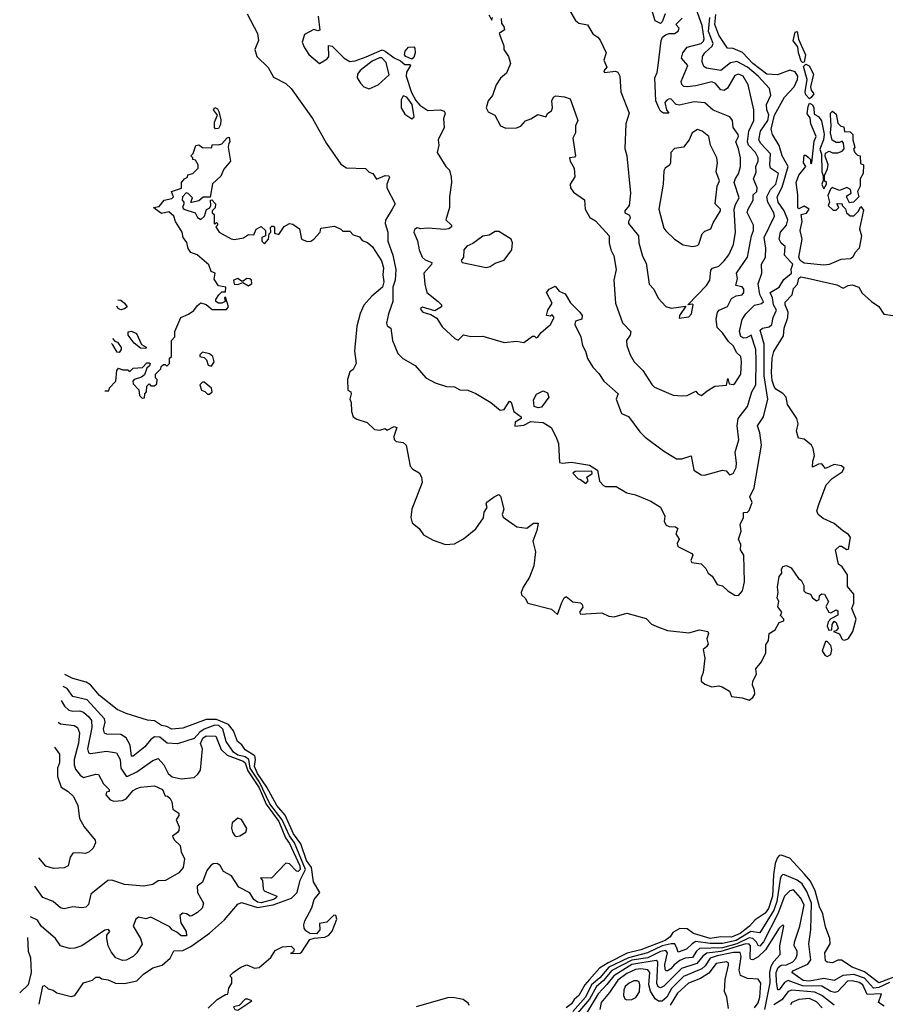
# Model space of a CAD drawing. Extents: x 1995148 to 2088947, y 769131 to 906009.
# Tile 128 of 256: x 2000075 to 2004952, y 803735 to 809282. Entities that reach past the tile are written whole.
import ezdxf

# ---------------------------------------------------------------- set-up
doc = ezdxf.new("R2010")
doc.units = 0

msp = doc.modelspace()

# ---------------------------------------------------------------- linework, layer by layer
at = {"layer": '0CON05XD'}
for points in [[(2002788.3, 809288.3), (2002790.7, 809260.7), (2002803.6, 809243.6), (2002806.7, 809225), (2002777.5, 809205), (2002802.5, 809135), (2002802.5, 809115), (2002830, 809075), (2002840, 809035), (2002818.3, 808981.7), (2002785, 808953.3), (2002760, 808915), (2002740, 808855), (2002714, 808825), (2002704, 808785), (2002715, 808762.5), (2002752.5, 808745), (2002783.6, 808683.6), (2002815, 808671.2), (2002875, 808673.3), (2002898.3, 808681.7), (2002925, 808712.5), (2002955, 808723.3), (2002995, 808748.8), (2003040, 808735), (2003050, 808755), (2003071.7, 808768.3), (2003076.7, 808785), (2003072.5, 808825), (2003083.6, 808846.4), (2003095, 808852.5), (2003145, 808847.5), (2003175.9, 808835.9), (2003207.5, 808752.5), (2003220, 808715), (2003207.5, 808685), (2003207.5, 808645), (2003192.5, 808615), (2003207.5, 808515), (2003201.7, 808508.3), (2003173.8, 808505), (2003176.7, 808485), (2003198.8, 808445), (2003203.6, 808396.4), (2003176.7, 808355), (2003178, 808335), (2003195, 808311.2), (2003257.3, 808267.3), (2003261.2, 808215), (2003287.7, 808167.7), (2003319.2, 808149.2), (2003396.2, 808065), (2003396.7, 808025), (2003405.9, 807985.9), (2003422.3, 807952.3), (2003435.8, 807875), (2003422, 807815), (2003431.2, 807685), (2003471.2, 807575), (2003518, 807525), (2003514, 807505), (2003493.8, 807475), (2003496, 807446), (2003513.8, 807395), (2003536.7, 807355), (2003586.7, 807305), (2003636.4, 807226.4), (2003651.7, 807211.7), (2003757.7, 807167.7), (2003805, 807163.8), (2003835, 807166), (2003885, 807190), (2003896.7, 807175), (2003917.5, 807165), (2003947.7, 807192.3), (2003992.3, 807217.7), (2004057, 807223), (2004065, 807260), (2004071.7, 807231.7), (2004095, 807226.7), (2004105, 807232.5), (2004138, 807285), (2004142.5, 807355), (2004137.5, 807385), (2004116, 807405), (2004094.5, 807445), (2004069.1, 807469.1), (2004035, 807518.6), (2004005, 807548), (2003998.5, 807595), (2004007.1, 807635), (2004016.2, 807645), (2004063.2, 807666.8), (2004085, 807712.5), (2004112.5, 807727.5), (2004145, 807732.9), (2004154.5, 807745.5), (2004154.4, 807765), (2004146.5, 807776.5), (2004110, 807785), (2004120, 807825), (2004114.3, 807854.3), (2004176.5, 807943.5), (2004198.2, 808065), (2004209.3, 808095), (2004209.1, 808125), (2004174.2, 808195.8), (2004178.7, 808215), (2004208.2, 808265), (2004208, 808295), (2004228.8, 808315), (2004230, 808335), (2004209.4, 808385), (2004223.9, 808423.9), (2004223.5, 808455), (2004235.5, 808485), (2004235.5, 808505), (2004220, 808535), (2004181.5, 808575), (2004176.2, 808595), (2004183.7, 808655), (2004210.6, 808715), (2004211.5, 808775), (2004178.6, 808915), (2004150.6, 808965), (2004125, 808975.4), (2004105, 808968.1), (2004063.6, 808896.4), (2004045, 808883.3), (2004025, 808887.1), (2003995, 808922.9), (2003975, 808932.2), (2003885, 808910), (2003835, 808904.5), (2003816.8, 808906.8), (2003805, 808916.7), (2003802.9, 808935), (2003840, 809025), (2003804.3, 809065), (2003811.4, 809095), (2003835, 809126.9), (2003915, 809147.7), (2003928.3, 809161.7), (2003931.2, 809175), (2003919.5, 809249.5), (2003887.8, 809337.8)], [(2003162.5, 809355), (2003207, 809277), (2003225, 809262.5), (2003275, 809252.5), (2003303.6, 809203.6), (2003333, 809183), (2003346.1, 809166.1), (2003380, 809095), (2003366.7, 809055), (2003382.5, 809015), (2003366.2, 808995), (2003370, 808985), (2003433, 808993), (2003445, 808987.5), (2003456.2, 808965), (2003462.9, 808875), (2003508.8, 808755), (2003491.2, 808695), (2003483.9, 808556.1), (2003495.8, 808515), (2003516.9, 808305), (2003509.2, 808235), (2003483.8, 808205), (2003483.8, 808195), (2003510.2, 808180.2), (2003515.5, 808165), (2003504.5, 808145), (2003505.5, 808135), (2003561.4, 808065), (2003562.9, 808025), (2003585, 807950), (2003605, 807910), (2003622.5, 807792.5), (2003648, 807765), (2003673.2, 807713.2), (2003716.4, 807666.4), (2003745, 807657.5), (2003828.3, 807668.3), (2003793.3, 807615), (2003791.7, 807601.7), (2003845, 807608.8), (2003861.2, 807625), (2003870, 807675), (2003865, 807680), (2003840, 807675), (2003945.3, 807784.7), (2003963.1, 807815), (2003968.5, 807871.5), (2003978.1, 807881.9), (2004015, 807894), (2004045, 807924), (2004071.5, 807958.5), (2004097.1, 808015), (2004108.1, 808085), (2004101.5, 808215), (2004108.1, 808241.9), (2004128.7, 808278.7), (2004101.4, 808365), (2004107.5, 808387.5), (2004126, 808414), (2004136.4, 808455), (2004136.5, 808505), (2004125.9, 808555), (2004109.6, 808595), (2004124.3, 808625), (2004122.9, 808635), (2004094.2, 808675), (2004090.8, 808715), (2004076, 808735), (2003982.9, 808772.9), (2003935, 808814), (2003875, 808820), (2003791.2, 808801.2), (2003774.4, 808804.4), (2003745, 808834.3), (2003735, 808835.6), (2003720.6, 808829.4), (2003710, 808815), (2003720, 808775), (2003732.5, 808755), (2003702.5, 808755), (2003685, 808767.5), (2003676.2, 808785), (2003660, 808825), (2003654.4, 808955), (2003666.7, 808985), (2003673.3, 809025), (2003688.8, 809165), (2003697, 809183), (2003713.8, 809196.2), (2003735, 809204), (2003765, 809204), (2003785, 809218), (2003790.8, 809235), (2003772.5, 809255), (2003808.5, 809291.5)], [(2003711.2, 809315), (2003695, 809270), (2003685, 809260), (2003655, 809276.7), (2003625.6, 809375)], [(2001357, 809315), (2001415.3, 809205), (2001420.8, 809165), (2001400, 809115), (2001412, 809075), (2001475, 809013.8), (2001505, 808958), (2001575, 808923.3), (2001605, 808895.5), (2001724.2, 808725), (2001804.1, 808584.1), (2001885, 808469.1), (2001917.3, 808447.3), (2002023.9, 808443.9), (2002045, 808423.3), (2002065, 808416.7), (2002085, 808384), (2002135, 808404.3), (2002155, 808402.5), (2002158, 808395), (2002144.4, 808355.6), (2002144.3, 808335), (2002191.2, 808245), (2002174, 808215), (2002137, 808153), (2002134.4, 808135), (2002149.5, 808085), (2002150, 808035), (2002178.1, 807955), (2002194.7, 807875), (2002190.5, 807815), (2002178.1, 807775), (2002176.8, 807695), (2002152.7, 807625), (2002142.4, 807572.4), (2002145, 807557.5), (2002166, 807545), (2002175.7, 807475), (2002205, 807402.5), (2002233.9, 807373.9), (2002302.5, 807335), (2002363.9, 807263.9), (2002416.1, 807236.1), (2002480, 807215), (2002525, 807213.3), (2002555, 807196.7), (2002600, 807195), (2002645, 807176.7), (2002730, 807125), (2002783, 807083), (2002805, 807086.7), (2002835, 807132.5), (2002845, 807127.5), (2002860, 807075), (2002900, 807045), (2002900, 807035), (2002867.5, 807015), (2002865, 806992.5), (2002915, 806997.5), (2002955, 807018.8), (2002973.9, 807016.1), (2003025, 807012.5), (2003068.8, 806985), (2003096.7, 806935), (2003110, 806895), (2003117, 806787), (2003133.6, 806783.6), (2003185, 806790), (2003285, 806772.5), (2003330, 806745), (2003342.3, 806682.3), (2003365, 806657.5), (2003375, 806652.5), (2003435, 806652.5), (2003495, 806617.5), (2003545, 806606.2), (2003630.7, 806570.7), (2003686.4, 806536.4), (2003710, 806485), (2003706.7, 806455), (2003716.7, 806435), (2003735, 806426.2), (2003770, 806425), (2003782.5, 806415), (2003772.5, 806385), (2003790, 806355), (2003779.3, 806330.7), (2003784.2, 806314.2), (2003862.5, 806275), (2003867.5, 806265), (2003856.7, 806235), (2003862.5, 806225), (2003915, 806217.5), (2003940.7, 806190.7), (2003954.1, 806164.1), (2003977.5, 806147.5), (2004005, 806100), (2004035, 806093.3), (2004064.2, 806064.2), (2004105, 806040), (2004125, 806038.8), (2004148, 806065), (2004159.2, 806115), (2004155.8, 806265.8), (2004136.7, 806295), (2004138.8, 806325), (2004126, 806355), (2004140.5, 806400.5), (2004135, 806440), (2004152.5, 806475), (2004152.5, 806505), (2004175, 806507.5), (2004185, 806517.5), (2004203, 806563), (2004188.8, 806595), (2004212.9, 806645), (2004254.2, 806885), (2004245.7, 806955), (2004231.9, 806995), (2004265.6, 807045), (2004290.4, 807145), (2004269, 807275), (2004270.3, 807455), (2004247, 807533), (2004260.8, 807545), (2004297.6, 807552.4), (2004312.2, 807565), (2004319.7, 807605), (2004339.2, 807645), (2004322.8, 807675), (2004317, 807715), (2004303.4, 807745), (2004354.4, 807775.6), (2004380.5, 807819.5), (2004424, 807855), (2004422.3, 807877.7), (2004431.9, 807905), (2004418.7, 807918.7), (2004384, 807955), (2004387.1, 808005), (2004365, 808024), (2004353.3, 808045), (2004361.1, 808085), (2004394.6, 808125), (2004403.4, 808155), (2004383.3, 808205), (2004349.2, 808255), (2004342.5, 808285), (2004371.1, 808338.9), (2004404.7, 808455), (2004371.8, 808515), (2004354.3, 808574.3), (2004317.5, 808635), (2004309.3, 808665), (2004328.8, 808745), (2004384.4, 808845), (2004439.6, 808905), (2004457.3, 808945), (2004459.2, 808965), (2004445, 808988.5), (2004415, 808998.2), (2004345, 808972.4), (2004285, 808975.2), (2004206, 809035), (2004147, 809097), (2004095, 809120), (2004062.5, 809122.5), (2004014.6, 809195), (2003992.3, 809255), (2003997.5, 809312.5)], [(2001757, 809303), (2001767, 809223), (2001755, 809220), (2001733, 809227), (2001680.5, 809199.5), (2001666.9, 809155), (2001677.2, 809127.2), (2001705, 809085.8), (2001765, 809035.7), (2001808.3, 809061.7), (2001816.7, 809075), (2001815, 809137.5), (2001835, 809132.5), (2001903.3, 809065), (2001935, 809046.7), (2001965, 809050.8), (2002026.6, 809073.4), (2002117, 809113), (2002135, 809105.8), (2002185, 809066.9), (2002220.7, 809050.7), (2002245, 809030), (2002275, 809030), (2002277.5, 809025), (2002254.2, 808985.8), (2002253.3, 808965), (2002281.9, 808871.9), (2002307.1, 808827.1), (2002330.5, 808800.5), (2002375, 808770), (2002445, 808774), (2002467.3, 808767.3), (2002473.3, 808755), (2002463.6, 808723.6), (2002466.7, 808675), (2002432.5, 808605), (2002436.7, 808575), (2002427.5, 808535), (2002476.7, 808455), (2002496.2, 808435), (2002505.9, 808395.9), (2002508.8, 808365), (2002496.7, 808285), (2002496.7, 808225), (2002476.2, 808155), (2002507.5, 808125), (2002507.5, 808115), (2002492.5, 808105), (2002471.2, 808101.2), (2002375, 808108), (2002335, 808103.3), (2002315, 808110), (2002299.3, 808100.7), (2002296.7, 808085), (2002317, 808037), (2002326.1, 807986.1), (2002343.3, 807945), (2002359.3, 807929.3), (2002397.5, 807915), (2002395, 807902.5), (2002352.5, 807855), (2002358.3, 807791.7), (2002370, 807745), (2002433.3, 807695), (2002452.5, 807675), (2002452.5, 807665), (2002415, 807642.5), (2002345, 807662.5), (2002334.2, 807655.8), (2002337.5, 807645), (2002347.5, 807635), (2002391.7, 807621.7), (2002425, 807600), (2002455, 807552.5), (2002526.4, 807486.4), (2002545, 807477.5), (2002575, 807507.5), (2002617, 807497), (2002685, 807500), (2002805, 807463.3), (2002875, 807471.2), (2002915, 807463.8), (2002965, 807500), (2002975, 807500), (2002985, 807490), (2002995, 807493.3), (2003012.3, 807517.7), (2003065.7, 807564.3), (2003086.7, 807605), (2003075, 807620), (2003065, 807612.5), (2003042.5, 807615), (2003050, 807645), (2003076, 807685), (2003043.3, 807745), (2003057.5, 807765), (2003091.7, 807781.7), (2003115, 807753.3), (2003147.7, 807737.7), (2003178, 807688), (2003231.2, 807635), (2003243.8, 807615), (2003242.5, 807595), (2003207, 807583), (2003202.5, 807565), (2003236.2, 807495), (2003246.1, 807446.1), (2003263.8, 807415), (2003274.1, 807374.1), (2003304, 807324), (2003338.3, 807288.3), (2003366.7, 807245), (2003446.7, 807175), (2003436, 807145), (2003465, 807063.3), (2003505, 807046.2), (2003569.7, 806959.7), (2003599.7, 806929.7), (2003702.7, 806852.7), (2003775, 806808.8), (2003805, 806807.5), (2003857.5, 806825), (2003872.5, 806745), (2003915, 806717.5), (2003933, 806717), (2004035, 806743.8), (2004055, 806740), (2004075, 806717.5), (2004095, 806726.2), (2004111.3, 806758.7), (2004114.2, 806784.2), (2004105.8, 806845), (2004127.5, 806915), (2004116.9, 806995), (2004123.3, 807035), (2004175, 807103.8), (2004199.6, 807185), (2004222, 807225), (2004223.8, 807365), (2004222.6, 807425), (2004195.6, 807505), (2004170.8, 807489.2), (2004155, 807488.2), (2004137.8, 807497.8), (2004131.2, 807525), (2004146.1, 807593.9), (2004166.9, 807625), (2004215, 807673.1), (2004255, 807683.8), (2004265, 807692.5), (2004244.6, 807734.6), (2004235.6, 807795), (2004256, 807855), (2004254.5, 807905), (2004278.1, 807945), (2004278.5, 807995), (2004270, 808055), (2004328.5, 808175), (2004324.5, 808195), (2004289.8, 808255), (2004284.8, 808285), (2004305, 808325.4), (2004335.3, 808355), (2004350.8, 808415), (2004306.1, 808446.1), (2004301.8, 808465), (2004305, 808527.1), (2004250.9, 808585), (2004240, 808605), (2004248.7, 808655), (2004291.1, 808715), (2004296.1, 808746.1), (2004283.8, 808775), (2004282.4, 808805), (2004307.3, 808857.3), (2004300, 808895), (2004236.7, 808965), (2004175, 809014.8), (2004115, 809046.9), (2004080.3, 809039.7), (2004025, 808996.4), (2003945, 809008.5), (2003929.1, 809019.1), (2003919.5, 809045), (2003922.2, 809075), (2003935.5, 809095), (2003977.4, 809132.6), (2003982.5, 809147.5), (2003956.7, 809215), (2003963.5, 809295)], [(2002719.3, 809309.3), (2002735, 809280), (2002740, 809295)], [(2004485, 809041.2), (2004478.6, 809048.6), (2004462.9, 809095), (2004458.9, 809128.9), (2004433.5, 809163.5), (2004445, 809212.5), (2004455, 809216.7), (2004463.1, 809173.1), (2004503.1, 809085), (2004495, 809042.5), (2004485, 809041.2)], [(2002285, 809060), (2002250, 809075), (2002243.8, 809085), (2002246.7, 809105), (2002265, 809126.7), (2002295, 809130), (2002301.7, 809121.7), (2002303.3, 809095), (2002295, 809070), (2002285, 809060)], [(2002045, 808893.3), (2002095, 808916.2), (2002157.6, 808972.4), (2002140.5, 809040.5), (2002115, 809067.5), (2002102.2, 809067.8), (2002061.7, 809048.3), (2001994.1, 808995.9), (2001978.9, 808975), (2001976.9, 808955), (2001995, 808924), (2002015, 808903.8), (2002045, 808893.3)], [(2004525, 808836.2), (2004505, 808859.4), (2004500, 808875), (2004511.3, 808945), (2004491.8, 809018.2), (2004505, 809032.5), (2004522.8, 809022.8), (2004547.1, 808975), (2004530.5, 808905), (2004534.5, 808885), (2004548.8, 808865), (2004535, 808843.8), (2004525, 808836.2)], [(2002285, 808724), (2002298, 808735), (2002286.7, 808805), (2002255.9, 808845.9), (2002235, 808853.3), (2002225, 808830), (2002224, 808785), (2002245, 808750), (2002285, 808724)], [(2001178.3, 808668.3), (2001173.3, 808675), (2001172.5, 808705), (2001190, 808745), (2001167.5, 808775), (2001175, 808786.7), (2001189.3, 808779.3), (2001197.5, 808765), (2001208.3, 808718.3), (2001207.5, 808692.5), (2001195, 808670), (2001178.3, 808668.3)], [(2004605, 807899.1), (2004495, 807911), (2004471.9, 807925), (2004464.7, 807945), (2004482.9, 808045), (2004472.5, 808095), (2004484.2, 808145), (2004477.5, 808185), (2004507.8, 808192.2), (2004523.8, 808215), (2004495, 808232), (2004465, 808217.5), (2004460, 808225), (2004460, 808295), (2004450, 808365), (2004465, 808406.2), (2004503.8, 808455), (2004492, 808475), (2004495, 808520), (2004505, 808520), (2004518.3, 808508.3), (2004530, 808495), (2004530, 808475), (2004535, 808470), (2004537.5, 808475), (2004551.2, 808598.8), (2004562.5, 808625), (2004531.9, 808695), (2004528.5, 808728.5), (2004512.6, 808752.6), (2004516.7, 808793.3), (2004525, 808811.2), (2004542, 808802), (2004548.9, 808785), (2004550.5, 808750.5), (2004575, 808736.7), (2004593.3, 808713.3), (2004608.3, 808638.3), (2004604.2, 808605), (2004582.9, 808552.9), (2004592.5, 808525), (2004594.5, 808424.5), (2004603, 808403), (2004603, 808377), (2004594.5, 808355.5), (2004600.7, 808340.7), (2004605, 808330), (2004620, 808355), (2004620, 808365), (2004610, 808375), (2004610, 808405), (2004627, 808443), (2004630, 808465), (2004613.6, 808513.6), (2004615, 808530), (2004635, 808542.5), (2004655, 808532.5), (2004685, 808532.5), (2004708.3, 808541.7), (2004720, 808555), (2004717, 808587), (2004708.3, 808598.3), (2004695, 808590), (2004675, 808590), (2004653, 808603), (2004642.5, 808645), (2004647.5, 808685), (2004643.3, 808745), (2004644.1, 808755.9), (2004655, 808767.5), (2004675, 808750), (2004685, 808700), (2004701.7, 808681.7), (2004718.3, 808678.3), (2004721.7, 808651.7), (2004755, 808650), (2004770, 808635), (2004770, 808605), (2004780, 808565), (2004772.5, 808552.5), (2004780, 808535), (2004795, 808520), (2004810, 808515), (2004811.7, 808471.7), (2004830, 808465), (2004827.5, 808415), (2004810, 808385), (2004810, 808345), (2004796, 808315), (2004802.5, 808285), (2004772.5, 808255), (2004751.2, 808251.2), (2004735, 808280), (2004735, 808290), (2004760, 808305), (2004756, 808326), (2004735, 808337.5), (2004695, 808320), (2004653, 808337), (2004643, 808327), (2004628.3, 808291.7), (2004637.5, 808255), (2004630, 808235), (2004658.3, 808208.3), (2004675, 808210), (2004690, 808225), (2004680, 808245), (2004685, 808246.7), (2004710, 808245), (2004710, 808235), (2004727, 808217), (2004733.9, 808193.9), (2004755, 808177.5), (2004775, 808177.5), (2004798.8, 808201.2), (2004815, 808230), (2004829.3, 808209.3), (2004806.2, 808105), (2004818, 808065), (2004805.5, 807995), (2004781.3, 807968.7), (2004770, 807945), (2004756, 807935), (2004701.5, 807931.5), (2004635, 807902.9), (2004605, 807899.1)], [(2000555.7, 807191.7), (2000578.3, 807191.7), (2000581.7, 807208.3), (2000617.5, 807245), (2000622.5, 807305), (2000631.7, 807318.3), (2000655, 807310), (2000685, 807310), (2000695, 807300), (2000715, 807320), (2000767.5, 807322.5), (2000791.7, 807348.3), (2000805, 807350), (2000810, 807345), (2000807, 807333), (2000791.7, 807318.3), (2000778.3, 807281.7), (2000761.7, 807268.3), (2000720, 807255), (2000712.5, 807245), (2000715, 807230), (2000747, 807197), (2000750, 807165), (2000765, 807150), (2000778.3, 807151.7), (2000780, 807175), (2000790, 807185), (2000791.7, 807218.3), (2000805, 807230), (2000815, 807220), (2000835, 807220), (2000848.3, 807231.7), (2000850, 807255), (2000840, 807265), (2000840, 807285), (2000870, 807315), (2000871.7, 807328.3), (2000885, 807340), (2000895, 807340), (2000905, 807330), (2000920, 807345), (2000920, 807375), (2000930, 807385), (2000930, 807475), (2000950, 807495), (2000950, 807525), (2000982.5, 807605), (2001027, 807623), (2001056.7, 807643.3), (2001077, 807673), (2001095, 807687.5), (2001125, 807677.5), (2001159.3, 807649.3), (2001241.2, 807648.8), (2001252, 807665), (2001235, 807720), (2001230, 807715), (2001232.5, 807695), (2001215, 807686), (2001195, 807685.8), (2001180, 807695), (2001180, 807705), (2001197, 807733), (2001215, 807750), (2001235, 807750), (2001237.5, 807775), (2001195, 807782.5), (2001170.7, 807820.7), (2001176.7, 807855), (2001153.3, 807863.3), (2001141.7, 807901.7), (2001075, 807956.7), (2001040, 807970), (2001024, 807994), (2001017.7, 808027.7), (2000996.7, 808055), (2000990, 808085), (2000953.3, 808145), (2000943.3, 808175), (2000915, 808200), (2000875, 808190), (2000840, 808215), (2000830, 808225), (2000860.7, 808229.3), (2000890, 808265), (2000932.5, 808275), (2000942.5, 808285), (2000930, 808315), (2000987.5, 808332.5), (2000987.5, 808365), (2001003.6, 808386.4), (2001020, 808395), (2001021.7, 808408.3), (2001050, 808415), (2001080, 808445), (2001080, 808465), (2001065, 808490), (2001050, 808495), (2001050, 808505), (2001040, 808515), (2001051.7, 808528.3), (2001067, 808573), (2001085, 808577.5), (2001105, 808562.5), (2001155, 808560), (2001161.7, 808578.3), (2001195, 808576.7), (2001215, 808582.5), (2001243.6, 808616.4), (2001255, 808620), (2001260, 808595), (2001253, 808587), (2001250, 808565), (2001262.5, 808485), (2001225, 808440), (2001208.8, 808401.2), (2001161.7, 808358.3), (2001148.3, 808281.7), (2001108.3, 808281.7), (2001085, 808262.5), (2001045, 808252.5), (2001040, 808255), (2001048.3, 808278.3), (2001025, 808302.5), (2001013, 808307), (2000993.3, 808285), (2000990, 808265), (2001000, 808255), (2001000, 808245), (2000992.5, 808225), (2001000, 808215), (2001064.1, 808194.1), (2001077.7, 808167.7), (2001095, 808156.2), (2001116.2, 808175), (2001127, 808213), (2001147, 808223), (2001152.5, 808235), (2001150, 808265), (2001158.3, 808268.3), (2001177.5, 808245), (2001177, 808223), (2001160, 808205), (2001160, 808195), (2001170, 808185), (2001170, 808135), (2001175, 808130), (2001185, 808140), (2001190, 808135), (2001190, 808125), (2001180, 808115), (2001200, 808085), (2001267, 808047), (2001285, 808043.8), (2001337, 808053), (2001365, 808072.5), (2001395, 808070), (2001407, 808103), (2001435, 808117.5), (2001460, 808095), (2001460, 808065), (2001440, 808055), (2001440, 808035), (2001455, 808020), (2001477.5, 808045), (2001480, 808075), (2001490, 808085), (2001488.3, 808111.7), (2001495, 808120), (2001505, 808120), (2001511.7, 808111.7), (2001510, 808080), (2001535, 808072.5), (2001565, 808117.5), (2001595, 808133.3), (2001615, 808130), (2001652.5, 808105), (2001663.3, 808045), (2001695, 808032), (2001715, 808033.8), (2001732.5, 808045), (2001767.5, 808085), (2001771.7, 808108.3), (2001849.3, 808119.3), (2001885, 808102.5), (2001895, 808090), (2001935, 808090), (2001955, 808070), (2001989.3, 808059.3), (2002005, 808037.5), (2002035, 808026.7), (2002062.3, 808002.3), (2002113, 807923), (2002125.5, 807885), (2002121.9, 807845), (2002126.4, 807806.4), (2002119.5, 807775), (2002060, 807725), (2002015, 807673.1), (2001993.1, 807626.9), (2001975.4, 807555), (2001961.1, 807415), (2001971.1, 807345), (2001955, 807312.5), (2001935, 807297.5), (2001922, 807255), (2001923.8, 807195), (2001940, 807185), (2001942.5, 807175), (2001936.2, 807145), (2001943.3, 807125), (2001944.3, 807075.7), (2001955, 807044.4), (2001975, 807031.5), (2002033.2, 807013.2), (2002075, 806973.3), (2002105, 806970), (2002135, 806980), (2002145, 806970), (2002185, 806990), (2002200.6, 806985), (2002182.9, 806935), (2002185, 806917.5), (2002196.7, 806906.7), (2002235, 806900), (2002252, 806885), (2002276.1, 806766.1), (2002289.3, 806749.3), (2002325, 806730), (2002338.8, 806705), (2002342, 806675), (2002284.3, 806525), (2002278.3, 806478.3), (2002287, 806447), (2002325, 806415.6), (2002350.8, 806380.8), (2002405, 806350.9), (2002475, 806325.6), (2002525, 806329.5), (2002575, 806356.7), (2002645, 806414.3), (2002687.5, 806475), (2002691.3, 806508.7), (2002708.6, 806535), (2002702.9, 806555), (2002706.8, 806563.2), (2002749.2, 806595), (2002775, 806606.7), (2002785, 806598.6), (2002802.2, 806525), (2002794.2, 806495), (2002799.7, 806479.7), (2002876, 806426), (2002931.8, 806418.2), (2002970, 806445), (2002996.1, 806446.1), (2002989.6, 806405), (2002966.7, 806345), (2002980.7, 806285), (2002972, 806205), (2002948.4, 806141.6), (2002911.9, 806085), (2002901.2, 806055), (2002901.7, 806041.7), (2002923, 806023), (2002937.5, 805995), (2003071.9, 805961.9), (2003105, 805932), (2003130.5, 805999.5), (2003143.3, 806025), (2003155, 806033.3), (2003191.8, 806001.8), (2003235, 805996.4), (2003245, 805988.1), (2003247.7, 805972.3), (2003230, 805945), (2003235, 805933.3), (2003355, 805941.5), (2003395, 805922.7), (2003425, 805917.9), (2003495, 805939.2), (2003605, 805909.2), (2003635, 805877.1), (2003675, 805860), (2003725, 805840.6), (2003845, 805828), (2003905, 805845.6), (2003952.5, 805835), (2003956.2, 805825), (2003946.2, 805795), (2003953.8, 805765), (2003945, 805748.8), (2003926.2, 805733.8), (2003936, 805685), (2003926.7, 805605), (2003913.8, 805575), (2003914, 805555), (2003935, 805538.6), (2003975, 805524.4), (2004015, 805530), (2004033.9, 805523.9), (2004075, 805500), (2004085, 805470), (2004145, 805462.5), (2004185, 805448.8), (2004205.7, 805464.3), (2004217.5, 805482.5), (2004216, 805505), (2004203.8, 805533.8), (2004205.7, 805555), (2004225.7, 805595), (2004222.5, 805625), (2004254, 805665), (2004279.2, 805715), (2004280, 805760), (2004293.8, 805785), (2004297.5, 805825), (2004332, 805845), (2004354, 805886), (2004380, 805895), (2004380, 805905), (2004362.5, 805925), (2004370, 805945), (2004346.2, 805975), (2004352.5, 806005), (2004342, 806025), (2004348, 806055), (2004344, 806085), (2004353.3, 806145), (2004370, 806165), (2004366.7, 806185), (2004375, 806202.5), (2004395, 806207.5), (2004422.5, 806195), (2004463.6, 806133.6), (2004477.5, 806125), (2004493.3, 806095), (2004493.3, 806065), (2004502.5, 806055), (2004530, 806045), (2004542.5, 806025), (2004565, 806007.5), (2004580, 806015), (2004581.7, 806038.3), (2004595, 806047.5), (2004610, 806045), (2004632.5, 806005), (2004617.5, 805975), (2004633.6, 805943.6), (2004645, 805940), (2004675, 805956.7), (2004685, 805952.5), (2004685, 805927.5), (2004645, 805907.5), (2004630.5, 805889.5), (2004624, 805865), (2004633.6, 805843.6), (2004650, 805845), (2004653.3, 805875), (2004665, 805893.3), (2004675.7, 805885.7), (2004687.5, 805855), (2004675, 805840), (2004660, 805835), (2004695, 805822.5), (2004710, 805790), (2004725, 805786.7), (2004745, 805796.2), (2004768.8, 805835), (2004788, 805905), (2004763.3, 805965), (2004774.3, 805995), (2004775.8, 806045), (2004739.2, 806089.2), (2004740, 806155), (2004709.5, 806199.5), (2004688.8, 806215), (2004672.5, 806295), (2004695, 806316.7), (2004705, 806316.7), (2004735, 806297.5), (2004745, 806300), (2004755.5, 806365), (2004745, 806382.9), (2004712, 806402), (2004665, 806444.4), (2004602.8, 806472.8), (2004573.9, 806493.9), (2004567.3, 806515), (2004578.5, 806551.5)], [(2003865, 808003.8), (2003895, 808010), (2003902.3, 808017.7), (2003920.6, 808075), (2003935, 808090), (2003968.9, 808105), (2003982.3, 808137.7), (2004024.6, 808205), (2004022.9, 808215), (2003993.8, 808245), (2004005.6, 808344.4), (2004017.5, 808375), (2003999.4, 808425), (2004007.2, 808475), (2004003.6, 808505), (2003968, 808575), (2003958.8, 808625), (2003920, 808655), (2003895, 808664), (2003863.3, 808645), (2003846.2, 808605), (2003815.9, 808564.1), (2003765, 808556.2), (2003743.8, 808535), (2003742.5, 808475), (2003736.4, 808463.6), (2003711.2, 808445), (2003705, 808430), (2003700.8, 808355), (2003676.7, 808215), (2003705, 808107.5), (2003715, 808093.3), (2003765, 808046.7), (2003813.9, 808013.9), (2003865, 808003.8)], [(2002703.9, 807886.1), (2002725, 807891.2), (2002755, 807910), (2002805, 807927.5), (2002848.8, 807985), (2002851.2, 808025), (2002845, 808046.7), (2002775, 808088.8), (2002755, 808089.2), (2002721.1, 808068.9), (2002685, 808062.5), (2002628.3, 808021.7), (2002595, 808006), (2002576.7, 807985), (2002576.4, 807943.6), (2002562.5, 807925), (2002567.5, 807915), (2002703.9, 807886.1)], [(2001365, 807782.5), (2001383.8, 807796.2), (2001381.2, 807815), (2001371.7, 807821.7), (2001355, 807824), (2001335, 807810), (2001325, 807810), (2001305, 807823.8), (2001280, 807815), (2001283, 807793), (2001305, 807790), (2001331.7, 807801.7), (2001365, 807782.5)], [(2004578.5, 806551.5), (2004618.9, 806661.1), (2004653.3, 806696.7), (2004710, 806735), (2004720, 806755), (2004705, 806768.6), (2004665, 806775.8), (2004615, 806753.3), (2004595, 806780), (2004575, 806777.5), (2004541.7, 806761.7), (2004543.3, 806795), (2004553.3, 806825), (2004545.8, 806865.8), (2004535.7, 806885.7), (2004495, 806918.8), (2004462.5, 806925), (2004452, 806965), (2004461.2, 807005), (2004454, 807035), (2004401.4, 807115), (2004393.8, 807155), (2004375.6, 807175.6), (2004335, 807200), (2004325.6, 807215), (2004315, 807250), (2004311.6, 807295), (2004315.4, 807375), (2004325, 807413.8), (2004378.8, 807501.2), (2004382.7, 807545), (2004403.3, 807605), (2004404.7, 807635), (2004387.3, 807675), (2004388.6, 807691.4), (2004427.4, 807732.6), (2004435, 807768), (2004458, 807792), (2004465, 807825.6), (2004477.1, 807832.9), (2004513.6, 807826.4), (2004678.7, 807788.7), (2004715, 807770), (2004743.8, 807785), (2004765, 807788), (2004802.5, 807775), (2004822, 807742), (2004874.2, 807694.2), (2004915, 807666.7), (2004943.2, 807623.2), (2004995, 807616.2)], [(2000628.3, 807704), (2000645, 807702), (2000665.4, 807685.4), (2000680, 807665), (2000665, 807654.2), (2000645, 807647.1), (2000629.2, 807655), (2000623.3, 807669.1)], [(2000785, 807430), (2000755, 807432.5), (2000720.3, 807460.3), (2000686.7, 807505), (2000687, 807523), (2000705, 807526.7), (2000733.9, 807513.9), (2000761.7, 807451.7), (2000788.3, 807438.3), (2000785, 807430)], [(2000597.3, 807485.5), (2000610.8, 807470.8), (2000626.7, 807465), (2000646.1, 807436.1), (2000647.5, 807425), (2000635, 807407.5), (2000625, 807410), (2000600.8, 807450.8), (2000593.4, 807458.1)], [(2001155, 807331.2), (2001170, 807355), (2001163.8, 807385), (2001145, 807400), (2001105, 807410), (2001090, 807395), (2001090, 807385), (2001115, 807380), (2001126.8, 807366.8), (2001136.6, 807336.6), (2001155, 807331.2)], [(2001145, 807172.5), (2001160, 807185), (2001156.1, 807206.1), (2001115, 807240), (2001105, 807240), (2001090, 807225), (2001100, 807195), (2001118.3, 807188.3), (2001133, 807173), (2001145, 807172.5)], [(2002995.6, 807095.6), (2002974, 807104), (2002969.3, 807140.7), (2002987.3, 807172.7), (2003025, 807192), (2003049.4, 807179.4), (2003055.6, 807155), (2003015, 807099.1), (2002995.6, 807095.6)], [(2003265, 806670), (2003277.5, 806685), (2003270, 806705), (2003300, 806725), (2003298.3, 806738.3), (2003205, 806737.5), (2003191.7, 806728.3), (2003222.5, 806695), (2003235, 806692.5), (2003265, 806670)], [(2004625, 805693.8), (2004646.2, 805705), (2004650, 805735), (2004646.2, 805756.2), (2004625, 805780), (2004615, 805780), (2004596.1, 805726.1), (2004611.9, 805701.9), (2004625, 805693.8)], [(2001137, 803713), (2001187, 803763), (2001235, 803790), (2001248.3, 803791.7), (2001253, 803827), (2001270, 803855), (2001270, 803885), (2001260, 803895), (2001277.5, 803915), (2001322, 803945), (2001355, 803958.1), (2001398.3, 803938.3), (2001425, 803942.2), (2001491.1, 803998.9), (2001515, 804038.8), (2001555, 804058.8), (2001605, 804062.5), (2001622.5, 804045), (2001618.3, 804031.7), (2001601.7, 804021.7), (2001655, 804023.8), (2001665, 804030), (2001710.2, 804099.8), (2001735, 804108.6), (2001795, 804113.3), (2001817.1, 804125), (2001835, 804147.5), (2001861.9, 804215), (2001856, 804235), (2001845, 804237.5), (2001805, 804197.5), (2001765, 804190), (2001766.7, 804155), (2001747.7, 804132.3), (2001710, 804135), (2001688.3, 804148.3), (2001678.8, 804165), (2001676.4, 804183.6), (2001682.5, 804205), (2001721.7, 804278.3), (2001734.2, 804325.8), (2001765.8, 804365), (2001730, 804425), (2001719.6, 804505), (2001691.1, 804545), (2001658.8, 804638.8), (2001617, 804695), (2001570.8, 804800.8), (2001524.7, 804855), (2001468.2, 804958.2), (2001415, 805035.5), (2001398.8, 805075), (2001404.3, 805114.3), (2001399.5, 805135), (2001345, 805168.1), (2001327.1, 805197.1), (2001302.7, 805215), (2001279.1, 805275), (2001251.3, 805311.3), (2001185, 805340.5), (2001125, 805339.7), (2000995, 805291.2), (2000932.5, 805285), (2000905, 805300), (2000875, 805305.8), (2000835, 805331.9), (2000795, 805336), (2000675, 805373.8), (2000625, 805395.8), (2000525, 805475.8), (2000474.2, 805535), (2000450.3, 805550.3), (2000375, 805570), (2000329.6, 805593.9)], [(2000184.3, 803735), (2000205, 803836.7), (2000215, 803841.2), (2000235, 803822), (2000264, 803814), (2000285, 803800), (2000365, 803778.8), (2000385.9, 803784.1), (2000435, 803856), (2000485, 803872), (2000505, 803887.5), (2000525, 803887.5), (2000538.5, 803878.5), (2000573.3, 803873.3), (2000615, 803854.3), (2000665, 803853.1), (2000735, 803867.1), (2000773.3, 803905), (2000825, 803941.2), (2000877.5, 803955), (2000923.3, 803995), (2000944.2, 804035.8), (2000995, 804038.5), (2001038.6, 804061.4), (2001145, 804135.3), (2001229.1, 804210.9), (2001269.7, 804260.3), (2001305, 804300), (2001325, 804308.8), (2001415, 804279.8), (2001503.6, 804296.4), (2001607.1, 804332.9), (2001638.2, 804365), (2001656.3, 804435), (2001685.1, 804495), (2001623.9, 804645), (2001595.1, 804685), (2001554.6, 804775), (2001483.7, 804865), (2001426.5, 804986.5), (2001373.9, 805065), (2001366.2, 805115), (2001345, 805129.9), (2001305, 805139.3), (2001280.4, 805155), (2001238.8, 805215), (2001219.7, 805285), (2001197.8, 805305), (2001175, 805307.6), (2001115, 805284.4), (2001091, 805269), (2001057.5, 805232.5), (2000965, 805203.5), (2000906.5, 805206.5), (2000865, 805239.6), (2000835, 805242.9), (2000812.2, 805225), (2000780, 805185), (2000715, 805133.5), (2000705, 805132.9), (2000697.8, 805195), (2000675, 805236.7), (2000645, 805255.4), (2000566.9, 805256.9), (2000552.7, 805262.7), (2000547.3, 805285), (2000556.7, 805325), (2000552.6, 805342.6), (2000455, 805450.4), (2000375, 805468.5), (2000342.9, 805515), (2000320, 805526.1)], [(2000308.7, 805446.5), (2000327.8, 805415), (2000352.6, 805392.6), (2000375, 805386.2), (2000415, 805387.7), (2000435, 805380.4), (2000465, 805355.5), (2000479.2, 805335), (2000481.6, 805295), (2000457.2, 805175), (2000462.3, 805152.3), (2000475, 805147.9), (2000565, 805160.5), (2000621.4, 805151.4), (2000641.1, 805115), (2000644.7, 805065), (2000675, 805021.2), (2000685, 805020.8), (2000735, 805045.5), (2000825, 805108.6), (2000855, 805119.2), (2000886.8, 805085), (2000912.3, 805035), (2000935, 805016.9), (2000985, 805005.2), (2001057.7, 805012.3), (2001079.2, 805030.8), (2001094.7, 805055), (2001104.6, 805174.6), (2001093.5, 805205), (2001107.3, 805235), (2001125, 805247.9), (2001180, 805245), (2001210.2, 805170.2), (2001245, 805139.7), (2001335, 805105.5), (2001344.8, 805095), (2001360.8, 805050.8), (2001425, 804954), (2001463.1, 804863.1), (2001536, 804765), (2001572.1, 804672.1), (2001595, 804641.9), (2001652.8, 804515), (2001656, 804495), (2001645, 804482.9), (2001635, 804484.4), (2001595, 804526.9), (2001575, 804530), (2001493.6, 804446.4), (2001431.7, 804448.3), (2001442.5, 804432.5), (2001446.7, 804385), (2001452.5, 804375), (2001523.1, 804345), (2001519.6, 804335), (2001504.6, 804325), (2001435, 804307.4), (2001415, 804311.5), (2001395.3, 804325), (2001372.5, 804362.5), (2001309.4, 804395), (2001269.4, 804459.4), (2001224.2, 804484.2), (2001205, 804517.5), (2001188.3, 804528.3), (2001165, 804527.1), (2001150, 804515), (2001130.5, 804489.5), (2001105, 804422.5), (2001075, 804400), (2001077.5, 804365), (2001110.8, 804305), (2001102.6, 804277.4), (2001077.7, 804252.3), (2001045, 804233.8), (2001035, 804231.2), (2001015, 804244), (2000995, 804248), (2000977.5, 804235), (2000983.8, 804195), (2001012.5, 804145), (2001015, 804120), (2000985, 804120), (2000961.5, 804141.5), (2000934.4, 804155), (2000921.2, 804171.2), (2000815, 804226.7), (2000785, 804216), (2000745, 804226.7), (2000730, 804215), (2000714.2, 804175.8), (2000756, 804106), (2000765.4, 804074.6), (2000734.3, 804025), (2000714.2, 804005), (2000675, 803982.9), (2000655, 803981.9), (2000617.2, 803997.2), (2000590.7, 804030.7), (2000574.4, 804065), (2000565.8, 804105), (2000566.1, 804123.9), (2000582.5, 804145), (2000575, 804157.5), (2000555, 804152.5), (2000425, 804064.2), (2000385, 804051.2), (2000355, 804050), (2000304.4, 804064.4), (2000277.1, 804105), (2000196, 804175), (2000175, 804209.2), (2000136.1, 804227.3)], [(2000291.4, 805324.3), (2000305, 805314.4), (2000382.5, 805305), (2000400, 805295), (2000411.9, 805265), (2000406.4, 805206.4), (2000381.5, 805115), (2000381.8, 805085), (2000390.2, 805060.2), (2000415.4, 805025.4), (2000435, 805013.8), (2000505, 805032), (2000519.3, 805029.3), (2000547, 804977), (2000580, 804945), (2000580, 804935), (2000565, 804930), (2000560, 804915), (2000585, 804887.5), (2000605, 804880.5), (2000655, 804882.7), (2000675, 804893.3), (2000715, 804940), (2000735, 804951.1), (2000755, 804958.9), (2000835.5, 804965.5), (2000880, 804945), (2000895, 804910), (2000908.3, 804908.3), (2000922.5, 804895), (2000932.5, 804875), (2000937.5, 804835), (2000971.7, 804811.7), (2000971.7, 804798.3), (2000957.5, 804775), (2000973.3, 804735), (2000971.2, 804715), (2000965, 804702.5), (2000936.7, 804683.3), (2000945, 804661.2), (2000980, 804630), (2000984.5, 804595), (2001003.7, 804555), (2000996.5, 804505), (2000972.7, 804475), (2000896.7, 804433.3), (2000855, 804430.6), (2000825, 804410), (2000775, 804400), (2000665, 804410), (2000595, 804434.2), (2000572.5, 804432.5), (2000476.7, 804355), (2000462, 804298), (2000447.1, 804282.9), (2000425, 804279.2), (2000375, 804284), (2000325, 804272.5), (2000305, 804278), (2000264.2, 804314.2), (2000205, 804336), (2000160.7, 804401.3)], [(2000271.5, 805183.7), (2000299.4, 805145), (2000300, 805095), (2000288.9, 805065), (2000288.1, 805018.1), (2000309.2, 804959.2), (2000348.8, 804935), (2000378, 804905), (2000402.5, 804855), (2000412.7, 804782.7), (2000438.8, 804735), (2000500, 804660), (2000502.5, 804645), (2000490, 804615), (2000465, 804592.5), (2000445, 804584.2), (2000415, 804589.2), (2000374.2, 804585.8), (2000360, 804565), (2000347.5, 804515), (2000325, 804504.3), (2000265, 804500.8), (2000223.2, 804513.2), (2000183.3, 804560.4)], [(2001295, 804680), (2001315, 804683.8), (2001350, 804705), (2001355.6, 804725), (2001325, 804776.7), (2001305, 804783.3), (2001271.7, 804758.3), (2001268.3, 804728.3), (2001274.3, 804704.3), (2001287.5, 804685), (2001295, 804680)], [(2005025, 803897.4), (2004915, 803856.7), (2004835, 803918.1), (2004765.7, 803945), (2004705, 803982.9), (2004685, 803984.2), (2004655, 803969.2), (2004625, 803972), (2004615, 803980), (2004612.3, 804025), (2004640.6, 804075), (2004640, 804105), (2004615, 804172.5), (2004600.7, 804245), (2004580.8, 804285), (2004557.8, 804375), (2004529.8, 804429.8), (2004497.4, 804467.4), (2004415, 804559.4), (2004365, 804575.4), (2004355, 804573.5), (2004342.2, 804557.8), (2004332.3, 804527.7), (2004322.5, 804465), (2004317, 804345), (2004295, 804275.4), (2004275, 804248), (2004219.5, 804210.5), (2004186.7, 804175), (2004135.2, 804135), (2004085, 804114.2), (2004025, 804115.6), (2003965, 804106.8), (2003871.2, 804135), (2003835, 804160), (2003795, 804162), (2003755, 804140), (2003740.9, 804115), (2003712.5, 804095), (2003575, 804042), (2003497.1, 804022.9), (2003391.4, 803968.6), (2003342, 803938), (2003285, 803874.2), (2003258.6, 803845), (2003225, 803785.5), (2003198.7, 803761.3), (2003185, 803738.1), (2003153.9, 803716.1)], [(2004975, 803857.9), (2004915, 803829.4), (2004886.3, 803826.3), (2004835, 803883.2), (2004775, 803903.4), (2004712.6, 803897.4), (2004665, 803868.4), (2004605, 803880.4), (2004525, 803865.6), (2004489.9, 803869.9), (2004425.6, 803915), (2004434.4, 803925), (2004515, 803961.1), (2004533.5, 803985), (2004520.6, 804075), (2004531.8, 804155), (2004536, 804305), (2004510.5, 804370.5), (2004483, 804413), (2004455, 804434.1), (2004385, 804464.4), (2004375, 804465.6), (2004365, 804456.9), (2004359.5, 804440.5), (2004341, 804315), (2004324.5, 804265), (2004245, 804138.2), (2004195, 804145.1), (2004112.5, 804095), (2004035, 804077.1), (2003965, 804077.8), (2003885, 804088.7), (2003863.7, 804076.3), (2003832.9, 804045), (2003785, 804029.4), (2003778.1, 804051.9)], [(2004945, 803723.8), (2004914.5, 803744.5), (2004930, 803795), (2004850.2, 803790.2), (2004825.3, 803845), (2004805, 803858.8), (2004765, 803868.3), (2004738.9, 803865), (2004685, 803807.5), (2004667.4, 803802.6), (2004645, 803808.1), (2004595, 803837.4), (2004485, 803839.2), (2004405, 803869.7), (2004385, 803857.5), (2004355, 803816.7), (2004345.8, 803815.8), (2004339.7, 803860.3), (2004337.8, 803915), (2004348.1, 803941.9), (2004365, 803954.8), (2004395, 803957.8), (2004430.5, 803975), (2004447.4, 803992.6), (2004455.2, 804014.8), (2004454.7, 804035), (2004438.9, 804065), (2004440, 804085), (2004471.3, 804175), (2004494.8, 804294.8), (2004474.3, 804334.3), (2004435, 804379.6), (2004414.2, 804375), (2004385, 804344.5), (2004346.8, 804245), (2004265, 804086.9), (2004245, 804063.1), (2004235, 804067.1), (2004226.7, 804085), (2004205.6, 804105.6), (2004185, 804109.8), (2004115, 804075.5), (2004035, 804053.4), (2003905, 804048.8), (2003887.8, 804035), (2003865, 803998.8), (2003825, 803995.2), (2003795, 803981.6), (2003762.2, 803957.8), (2003744.6, 803935), (2003725, 803924.2), (2003715, 803924.5), (2003711, 803931), (2003709.9, 803960.1), (2003725.8, 804025), (2003715, 804038.4), (2003685, 804033), (2003615, 803997.6), (2003525, 803983), (2003412.1, 803925), (2003362.8, 803867.2), (2003324.4, 803835), (2003285.7, 803765), (2003218, 803685)], [(2004273.9, 803705), (2004303.8, 803856.2), (2004301.7, 803915), (2004309.9, 803950.1), (2004325, 803977.1), (2004359.4, 804015), (2004358.2, 804065), (2004381.2, 804175), (2004375, 804183.3), (2004353.5, 804165), (2004277.6, 804042.4), (2004235, 804002.2), (2004206.6, 803986.6), (2004195, 803988.1), (2004191.1, 803995), (2004192.8, 804065), (2004184.3, 804074.3), (2004166.2, 804075), (2004025, 804033.1), (2003946.6, 804023.4), (2003923.8, 804006.2), (2003889.6, 803965), (2003803.3, 803936.7), (2003705, 803838.2), (2003685, 803827.3), (2003673, 803833), (2003665, 803853.3), (2003671.4, 803965), (2003670.4, 803975), (2003661.4, 803981.4), (2003525, 803960), (2003422.4, 803895), (2003383.9, 803846.1), (2003335.1, 803794.9), (2003269.3, 803685)], [(2000119.7, 804111.6), (2000122.5, 804035), (2000136.7, 803996.7), (2000140.3, 803915), (2000123.1, 803845), (2000078.3, 803801.7), (2000075.2, 803797.2)], [(2003778.1, 804051.9), (2003766.4, 804075), (2003746, 804076), (2003695, 804063.7), (2003611.8, 804025), (2003505, 803997.7), (2003395, 803944.6), (2003343.7, 803885), (2003296.6, 803845), (2003262.7, 803775), (2003192.3, 803695)], [(2004215.2, 803714.8), (2004236.5, 803743.5), (2004245.9, 803775), (2004250, 803855), (2004235, 803876.2), (2004175, 803880.5), (2004137, 803897), (2004128.3, 803928.3), (2004141, 804005), (2004135, 804027.1), (2004097.8, 804027.8), (2004005, 804008.1)], [(2004005, 804008.1), (2003965.3, 803995), (2003937.9, 803952.1), (2003918.2, 803935), (2003815, 803891.6), (2003748.3, 803825), (2003720.6, 803775), (2003695, 803753.4), (2003675, 803753.2), (2003655.2, 803765.2), (2003628.9, 803808.9), (2003619.3, 803845), (2003625.9, 803915), (2003615, 803929.2), (2003575.5, 803935.5), (2003545, 803931.6), (2003495, 803908.7), (2003445, 803871.4), (2003399, 803801), (2003352, 803745), (2003342.9, 803705)], [(2004068.3, 803711.7), (2004058.8, 803775), (2004047.1, 803807.1), (2004050, 803875), (2004069.5, 803955), (2004067.8, 803967.8), (2004056.7, 803975), (2004000, 803965), (2003958.8, 803911.2), (2003910.3, 803879.7), (2003843.3, 803855), (2003782.1, 803797.9), (2003740.2, 803729.8)], [(2003495, 803760), (2003525, 803761.4), (2003546.3, 803773.7), (2003567.1, 803805), (2003570, 803845), (2003565, 803862), (2003555, 803868.1), (2003535, 803867.5), (2003510, 803855), (2003487.1, 803835), (2003479.4, 803815), (2003477.5, 803785), (2003485, 803766.7), (2003495, 803760)], [(2004665, 803730.4), (2004594.4, 803784.4), (2004555, 803803.3), (2004425, 803814.7), (2004405, 803807.2), (2004369.1, 803760.9), (2004325, 803732.9)], [(2001305, 803702.5), (2001382.5, 803755), (2001360, 803765), (2001345, 803763.8), (2001311.2, 803728.8), (2001280, 803720), (2001287.5, 803705), (2001305, 803702.5)], [(2002608.2, 803728.2), (2002602.1, 803742.1), (2002573, 803763), (2002515, 803774), (2002485, 803770.7), (2002309.2, 803720.8)], [(2004596.2, 803715), (2004565, 803748.2), (2004525, 803767.2), (2004465, 803761.3), (2004425, 803745.6), (2004418.1, 803731.9)]]:
    msp.add_lwpolyline(points, dxfattribs=at)

doc.saveas('drawing.dxf')
